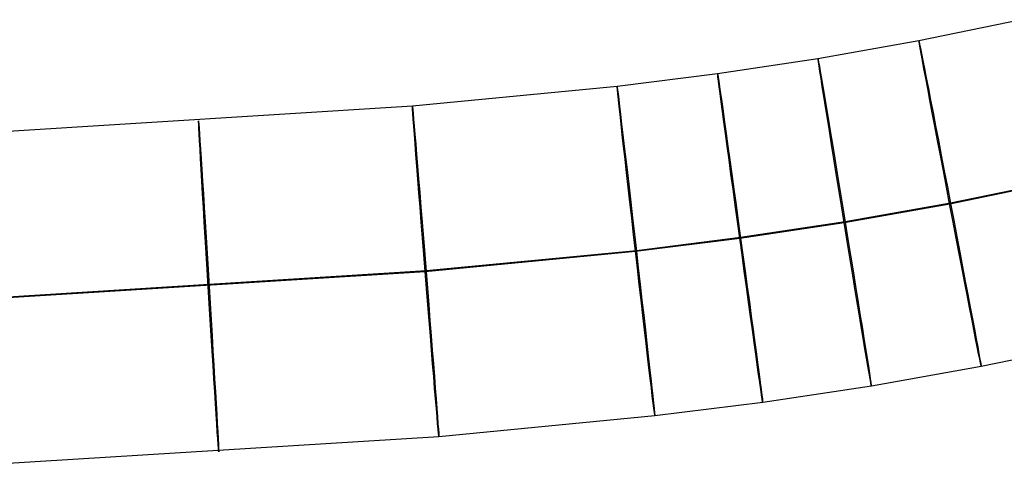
# Model space of a CAD drawing. Extents: x -1634 to -184, y -278 to 263.
# Tile 27 of 242: x -1319 to -1260, y -205 to -179. Entities that reach past the tile are written whole.
import ezdxf

# ---------------------------------------------------------------- set-up
doc = ezdxf.new("R2010")
doc.units = 0
doc.layers.add('PREDEFINITO', color=7, linetype='CONTINUOUS')

msp = doc.modelspace()

# ---------------------------------------------------------------- linework, layer by layer
at = {"layer": 'PREDEFINITO'}
for p, q in [((-1258.821, -178.614, 296.856), (-1264.99, -179.888, 296.874)), ((-1264.99, -179.888, 296.874), (-1271.082, -180.967, 296.892)), ((-1271.082, -180.967, 296.892), (-1277.139, -181.876, 296.909)), ((-1277.139, -181.876, 296.909), (-1283.209, -182.639, 296.926)), ((-1283.209, -182.639, 296.926), (-1295.562, -183.826, 296.96)), ((-1295.562, -183.826, 296.96), (-1321.645, -185.451, 297.031)), ((-1256.632, -188.35, 306.878), (-1263.085, -189.682, 306.896)), ((-1256.679, -188.404, 286.878), (-1263.133, -189.737, 286.896)), ((-1263.133, -189.737, 286.896), (-1269.495, -190.864, 286.915)), ((-1263.085, -189.682, 306.896), (-1269.447, -190.809, 306.915)), ((-1269.495, -190.864, 286.915), (-1275.803, -191.81, 286.933)), ((-1269.447, -190.809, 306.915), (-1275.754, -191.756, 306.933)), ((-1275.803, -191.81, 286.933), (-1282.095, -192.602, 286.95)), ((-1275.754, -191.756, 306.933), (-1282.045, -192.547, 306.95)), ((-1282.045, -192.547, 306.95), (-1294.739, -193.767, 306.985)), ((-1282.095, -192.602, 286.95), (-1294.789, -193.821, 286.986)), ((-1294.789, -193.821, 286.986), (-1321.17, -195.465, 287.057)), ((-1294.739, -193.767, 306.985), (-1321.119, -195.411, 307.057)), ((-1254.49, -198.139, 296.899), (-1261.228, -199.531, 296.919)), ((-1261.228, -199.531, 296.919), (-1267.861, -200.706, 296.938)), ((-1267.861, -200.706, 296.938), (-1274.417, -201.69, 296.956)), ((-1274.417, -201.69, 296.956), (-1280.93, -202.509, 296.975)), ((-1280.93, -202.509, 296.975), (-1293.966, -203.762, 297.011)), ((-1293.966, -203.762, 297.011), (-1320.644, -205.425, 297.083))]:
    msp.add_line(p, q, dxfattribs=at)
at = {"layer": 'PREDEFINITO', "extrusion": (-0.982154, -0.188059, 0.002836)}
msp.add_circle((-51.216, 293.275, 1277.086), 10, dxfattribs=at)
at = {"layer": 'PREDEFINITO', "extrusion": (-0.986948, -0.161013, 0.002818)}
msp.add_circle((-16.055, 293.296, 1284.466), 10, dxfattribs=at)
at = {"layer": 'PREDEFINITO', "extrusion": (-0.990691, -0.136102, 0.002798)}
msp.add_circle((16.362, 293.321, 1290.835), 10, dxfattribs=at)
at = {"layer": 'PREDEFINITO', "extrusion": (-0.993481, -0.113965, 0.002779)}
msp.add_circle((45.208, 293.349, 1296.484), 10, dxfattribs=at)
at = {"layer": 'PREDEFINITO', "extrusion": (-0.996805, -0.079821, 0.002744)}
msp.add_circle((89.826, 293.401, 1306.912), 10, dxfattribs=at)
at = {"layer": 'PREDEFINITO', "extrusion": (-0.998145, -0.060813, 0.002719)}
msp.add_circle((114.803, 293.439, 1318.084), 10, dxfattribs=at)

doc.saveas('drawing.dxf')
